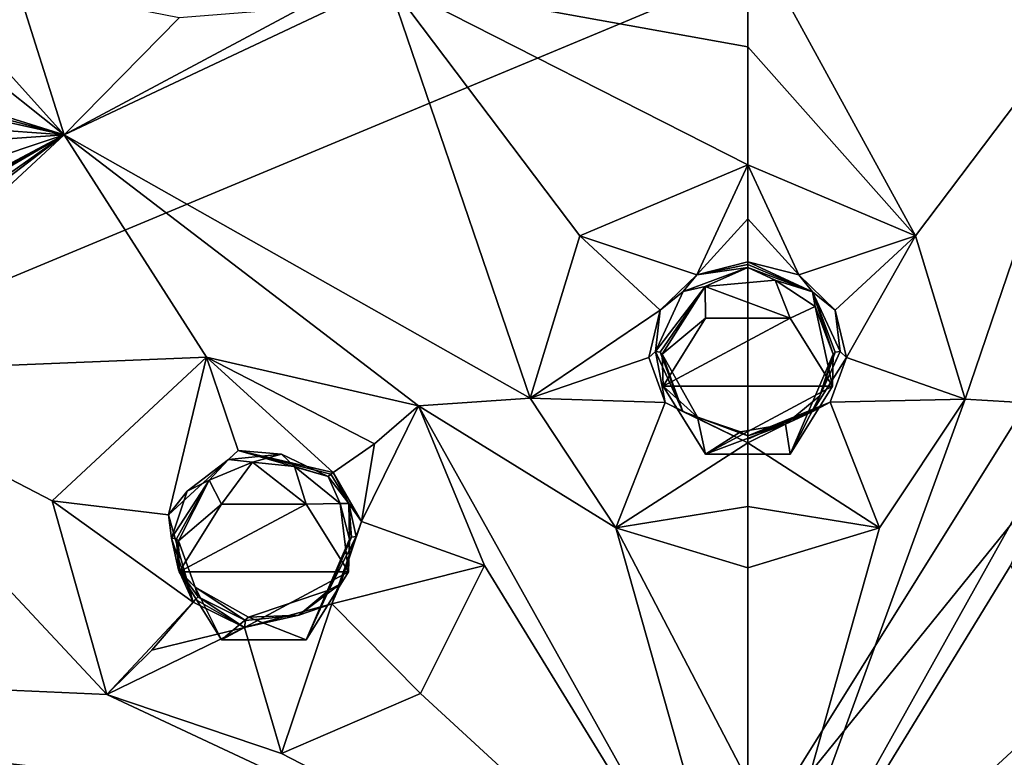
# Model space of a CAD drawing. Header units: millimetres. Extents: x -198 to 35, y -266 to 413.
# Tile 34 of 98: x -60 to -45, y -204 to -193. Entities that reach past the tile are written whole.
import ezdxf

# ---------------------------------------------------------------- set-up
doc = ezdxf.new("R2010")
doc.units = ezdxf.units.MM
doc.header["$LTSCALE"] = 87.30003
for name, color, linetype in [('1006', 7, 'CONTINUOUS'), ('1007', 7, 'CONTINUOUS'), ('1008', 7, 'CONTINUOUS'), ('1009', 7, 'CONTINUOUS'), ('1010', 7, 'CONTINUOUS'), ('1011', 7, 'CONTINUOUS'), ('1024', 7, 'CONTINUOUS'), ('1025', 7, 'CONTINUOUS'), ('1038', 7, 'CONTINUOUS'), ('1052', 7, 'CONTINUOUS'), ('1053', 7, 'CONTINUOUS'), ('1054', 7, 'CONTINUOUS'), ('1055', 7, 'CONTINUOUS'), ('1062', 7, 'CONTINUOUS'), ('1063', 7, 'CONTINUOUS'), ('1064', 7, 'CONTINUOUS'), ('1065', 7, 'CONTINUOUS'), ('834', 7, 'CONTINUOUS'), ('876', 7, 'CONTINUOUS'), ('920', 7, 'CONTINUOUS'), ('988', 7, 'CONTINUOUS'), ('989', 7, 'CONTINUOUS')]:
    doc.layers.add(name, color=color, linetype=linetype)

msp = doc.modelspace()

# ---------------------------------------------------------------- linework, layer by layer
at = {"layer": '1006', "linetype": 'Continuous'}
for points in [[(-48.894, -195.514, 92.903), (-51.346, -196.55, 93.361), (-49.64, -197.122, 94.167), (-48.894, -195.514, 92.903)], [(-48.894, -195.514, 92.903), (-49.64, -197.122, 94.167), (-48.894, -196.303, 93.398), (-48.894, -195.514, 92.903)], [(-49.64, -197.122, 94.167), (-48.894, -196.933, 94.083), (-48.894, -196.303, 93.398), (-49.64, -197.122, 94.167)], [(-51.346, -196.55, 93.361), (-52.075, -198.927, 94.414), (-50.173, -197.638, 94.395), (-51.346, -196.55, 93.361)], [(-49.64, -197.122, 94.167), (-51.346, -196.55, 93.361), (-50.173, -197.638, 94.395), (-49.64, -197.122, 94.167)], [(-50.173, -197.638, 94.395), (-52.075, -198.927, 94.414), (-50.338, -198.331, 94.702), (-50.173, -197.638, 94.395)], [(-50.338, -198.331, 94.702), (-52.075, -198.927, 94.414), (-50.101, -198.986, 94.992), (-50.338, -198.331, 94.702)], [(-52.075, -198.927, 94.414), (-50.821, -200.821, 95.252), (-50.101, -198.986, 94.992), (-52.075, -198.927, 94.414)], [(-50.101, -198.986, 94.992), (-50.821, -200.821, 95.252), (-48.894, -199.58, 95.255), (-50.101, -198.986, 94.992)], [(-48.894, -199.58, 95.255), (-50.821, -200.821, 95.252), (-48.894, -200.51, 95.26), (-48.894, -199.58, 95.255)], [(-50.821, -200.821, 95.252), (-48.894, -201.407, 95.511), (-48.894, -200.51, 95.26), (-50.821, -200.821, 95.252)]]:
    msp.add_3dface(points, dxfattribs=at)
at = {"layer": '1007', "linetype": 'Continuous'}
for points in [[(-46.44, -196.552, 93.362), (-48.894, -195.514, 92.903), (-48.148, -197.123, 94.167), (-46.44, -196.552, 93.362)], [(-48.894, -195.514, 92.903), (-48.894, -196.303, 93.398), (-48.148, -197.123, 94.167), (-48.894, -195.514, 92.903)], [(-48.894, -196.303, 93.398), (-48.894, -196.933, 94.083), (-48.148, -197.123, 94.167), (-48.894, -196.303, 93.398)], [(-47.615, -197.638, 94.395), (-46.44, -196.552, 93.362), (-48.148, -197.123, 94.167), (-47.615, -197.638, 94.395)], [(-47.45, -198.331, 94.702), (-46.44, -196.552, 93.362), (-47.615, -197.638, 94.395), (-47.45, -198.331, 94.702)], [(-45.715, -198.938, 94.418), (-46.44, -196.552, 93.362), (-47.45, -198.331, 94.702), (-45.715, -198.938, 94.418)], [(-47.687, -198.985, 94.992), (-45.715, -198.938, 94.418), (-47.45, -198.331, 94.702), (-47.687, -198.985, 94.992)], [(-48.894, -199.58, 95.255), (-46.969, -200.823, 95.253), (-47.687, -198.985, 94.992), (-48.894, -199.58, 95.255)], [(-46.969, -200.823, 95.253), (-45.715, -198.938, 94.418), (-47.687, -198.985, 94.992), (-46.969, -200.823, 95.253)], [(-46.969, -200.823, 95.253), (-48.894, -199.58, 95.255), (-48.894, -200.51, 95.26), (-46.969, -200.823, 95.253)], [(-48.894, -201.407, 95.511), (-46.969, -200.823, 95.253), (-48.894, -200.51, 95.26), (-48.894, -201.407, 95.511)]]:
    msp.add_3dface(points, dxfattribs=at)
at = {"layer": '1008', "linetype": 'Continuous'}
for points in [[(-48.148, -197.123, 94.167), (-48.894, -196.933, 94.083), (-47.946, -197.368, 94.307), (-48.148, -197.123, 94.167)], [(-47.946, -197.368, 94.307), (-48.894, -196.933, 94.083), (-48.894, -196.969, 94.123), (-47.946, -197.368, 94.307)], [(-48.894, -197.015, 94.151), (-47.946, -197.368, 94.307), (-48.894, -196.969, 94.123), (-48.894, -197.015, 94.151)], [(-47.615, -197.638, 94.395), (-48.148, -197.123, 94.167), (-47.946, -197.368, 94.307), (-47.615, -197.638, 94.395)], [(-47.545, -198.242, 94.694), (-47.615, -197.638, 94.395), (-47.946, -197.368, 94.307), (-47.545, -198.242, 94.694)], [(-47.45, -198.331, 94.702), (-47.615, -197.638, 94.395), (-47.545, -198.242, 94.694), (-47.45, -198.331, 94.702)], [(-47.45, -198.331, 94.702), (-47.545, -198.242, 94.694), (-47.954, -199.126, 95.086), (-47.45, -198.331, 94.702)], [(-47.687, -198.985, 94.992), (-47.45, -198.331, 94.702), (-47.954, -199.126, 95.086), (-47.687, -198.985, 94.992)], [(-48.894, -199.58, 95.255), (-47.687, -198.985, 94.992), (-48.894, -199.526, 95.254), (-48.894, -199.58, 95.255)], [(-48.894, -199.526, 95.254), (-47.687, -198.985, 94.992), (-48.894, -199.474, 95.24), (-48.894, -199.526, 95.254)], [(-48.894, -199.474, 95.24), (-47.687, -198.985, 94.992), (-47.954, -199.126, 95.086), (-48.894, -199.474, 95.24)]]:
    msp.add_3dface(points, dxfattribs=at)
at = {"layer": '1009', "linetype": 'Continuous'}
for points in [[(-48.894, -196.933, 94.083), (-49.64, -197.122, 94.167), (-48.894, -196.969, 94.123), (-48.894, -196.933, 94.083)], [(-49.64, -197.122, 94.167), (-48.894, -197.015, 94.151), (-48.894, -196.969, 94.123), (-49.64, -197.122, 94.167)], [(-49.64, -197.122, 94.167), (-50.173, -197.638, 94.395), (-49.839, -197.364, 94.306), (-49.64, -197.122, 94.167)], [(-48.894, -197.015, 94.151), (-49.64, -197.122, 94.167), (-49.839, -197.364, 94.306), (-48.894, -197.015, 94.151)], [(-49.839, -197.364, 94.306), (-50.173, -197.638, 94.395), (-50.243, -198.242, 94.694), (-49.839, -197.364, 94.306)], [(-50.173, -197.638, 94.395), (-50.338, -198.331, 94.702), (-50.243, -198.242, 94.694), (-50.173, -197.638, 94.395)], [(-50.338, -198.331, 94.702), (-50.101, -198.986, 94.992), (-50.243, -198.242, 94.694), (-50.338, -198.331, 94.702)], [(-50.243, -198.242, 94.694), (-50.101, -198.986, 94.992), (-49.841, -199.119, 95.083), (-50.243, -198.242, 94.694)], [(-50.101, -198.986, 94.992), (-48.894, -199.58, 95.255), (-49.841, -199.119, 95.083), (-50.101, -198.986, 94.992)], [(-48.894, -199.58, 95.255), (-48.894, -199.474, 95.24), (-49.841, -199.119, 95.083), (-48.894, -199.58, 95.255)], [(-48.894, -199.58, 95.255), (-48.894, -199.526, 95.254), (-48.894, -199.474, 95.24), (-48.894, -199.58, 95.255)]]:
    msp.add_3dface(points, dxfattribs=at)
at = {"layer": '1010', "linetype": 'Continuous'}
for points in [[(-52.742, -201.371, 95.469), (-53.703, -199.035, 94.438), (-54.539, -200.731, 95.698), (-52.742, -201.371, 95.469)], [(-54.539, -200.731, 95.698), (-53.703, -199.035, 94.438), (-54.349, -199.593, 94.808), (-54.539, -200.731, 95.698)], [(-54.954, -200.012, 95.378), (-54.539, -200.731, 95.698), (-54.349, -199.593, 94.808), (-54.954, -200.012, 95.378)], [(-54.974, -201.931, 96.205), (-52.742, -201.371, 95.469), (-54.539, -200.731, 95.698), (-54.974, -201.931, 96.205)], [(-53.677, -203.245, 96.254), (-52.742, -201.371, 95.469), (-54.974, -201.931, 96.205), (-53.677, -203.245, 96.254)], [(-56.246, -202.277, 96.322), (-57, -201.908, 96.144), (-57.602, -202.608, 96.026), (-56.246, -202.277, 96.322)], [(-56.246, -202.277, 96.322), (-55.707, -204.119, 96.58), (-54.974, -201.931, 96.205), (-56.246, -202.277, 96.322)], [(-55.707, -204.119, 96.58), (-53.677, -203.245, 96.254), (-54.974, -201.931, 96.205), (-55.707, -204.119, 96.58)], [(-58.258, -203.258, 96.144), (-55.707, -204.119, 96.58), (-56.246, -202.277, 96.322), (-58.258, -203.258, 96.144)], [(-58.258, -203.258, 96.144), (-56.246, -202.277, 96.322), (-57.602, -202.608, 96.026), (-58.258, -203.258, 96.144)]]:
    msp.add_3dface(points, dxfattribs=at)
at = {"layer": '1011', "linetype": 'Continuous'}
for points in [[(-56.804, -198.326, 94.054), (-59.061, -200.426, 94.902), (-57.359, -200.632, 95.585), (-56.804, -198.326, 94.054)], [(-56.34, -199.692, 95.205), (-56.804, -198.326, 94.054), (-57.359, -200.632, 95.585), (-56.34, -199.692, 95.205)], [(-53.703, -199.035, 94.438), (-56.804, -198.326, 94.054), (-54.349, -199.593, 94.808), (-53.703, -199.035, 94.438)], [(-56.804, -198.326, 94.054), (-54.954, -200.012, 95.378), (-54.349, -199.593, 94.808), (-56.804, -198.326, 94.054)], [(-54.954, -200.012, 95.378), (-56.804, -198.326, 94.054), (-56.34, -199.692, 95.205), (-54.954, -200.012, 95.378)], [(-59.061, -200.426, 94.902), (-58.258, -203.258, 96.144), (-57, -201.908, 96.144), (-59.061, -200.426, 94.902)], [(-59.061, -200.426, 94.902), (-57, -201.908, 96.144), (-57.359, -200.632, 95.585), (-59.061, -200.426, 94.902)], [(-57, -201.908, 96.144), (-58.258, -203.258, 96.144), (-57.602, -202.608, 96.026), (-57, -201.908, 96.144)]]:
    msp.add_3dface(points, dxfattribs=at)
at = {"layer": '1024', "linetype": 'Continuous'}
for points in [[(-56.34, -199.692, 95.205), (-57.359, -200.632, 95.585), (-56.484, -199.821, 95.288), (-56.34, -199.692, 95.205)], [(-55.708, -199.742, 95.274), (-56.34, -199.692, 95.205), (-56.484, -199.821, 95.288), (-55.708, -199.742, 95.274)], [(-54.954, -200.012, 95.378), (-56.34, -199.692, 95.205), (-54.989, -200.036, 95.411), (-54.954, -200.012, 95.378)], [(-54.989, -200.036, 95.411), (-56.34, -199.692, 95.205), (-55.026, -200.069, 95.432), (-54.989, -200.036, 95.411)], [(-55.026, -200.069, 95.432), (-56.34, -199.692, 95.205), (-55.708, -199.742, 95.274), (-55.026, -200.069, 95.432)], [(-56.484, -199.821, 95.288), (-57.359, -200.632, 95.585), (-57.087, -200.283, 95.472), (-56.484, -199.821, 95.288)], [(-57.087, -200.283, 95.472), (-57.359, -200.632, 95.585), (-57.316, -200.97, 95.763), (-57.087, -200.283, 95.472)], [(-57.359, -200.632, 95.585), (-57, -201.908, 96.144), (-57.316, -200.97, 95.763), (-57.359, -200.632, 95.585)], [(-57.316, -200.97, 95.763), (-57, -201.908, 96.144), (-57.213, -201.437, 95.967), (-57.316, -200.97, 95.763)], [(-57, -201.908, 96.144), (-56.927, -201.831, 96.144), (-57.213, -201.437, 95.967), (-57, -201.908, 96.144)], [(-56.927, -201.831, 96.144), (-57, -201.908, 96.144), (-56.965, -201.868, 96.151), (-56.927, -201.831, 96.144)]]:
    msp.add_3dface(points, dxfattribs=at)
at = {"layer": '1025', "linetype": 'Continuous'}
for points in [[(-54.954, -200.012, 95.378), (-54.989, -200.036, 95.411), (-54.725, -200.467, 95.611), (-54.954, -200.012, 95.378)], [(-54.539, -200.731, 95.698), (-54.954, -200.012, 95.378), (-54.725, -200.467, 95.611), (-54.539, -200.731, 95.698)], [(-54.989, -200.036, 95.411), (-55.026, -200.069, 95.432), (-54.725, -200.467, 95.611), (-54.989, -200.036, 95.411)], [(-54.618, -200.946, 95.821), (-54.539, -200.731, 95.698), (-54.725, -200.467, 95.611), (-54.618, -200.946, 95.821)], [(-54.974, -201.931, 96.205), (-54.539, -200.731, 95.698), (-54.847, -201.638, 96.113), (-54.974, -201.931, 96.205)], [(-54.539, -200.731, 95.698), (-54.618, -200.946, 95.821), (-54.847, -201.638, 96.113), (-54.539, -200.731, 95.698)], [(-55.453, -202.099, 96.297), (-54.974, -201.931, 96.205), (-54.847, -201.638, 96.113), (-55.453, -202.099, 96.297)], [(-57, -201.908, 96.144), (-56.246, -202.277, 96.322), (-56.965, -201.868, 96.151), (-57, -201.908, 96.144)], [(-56.246, -202.277, 96.322), (-56.927, -201.831, 96.144), (-56.965, -201.868, 96.151), (-56.246, -202.277, 96.322)], [(-56.927, -201.831, 96.144), (-56.246, -202.277, 96.322), (-56.235, -202.174, 96.309), (-56.927, -201.831, 96.144)], [(-56.246, -202.277, 96.322), (-54.974, -201.931, 96.205), (-55.453, -202.099, 96.297), (-56.246, -202.277, 96.322)], [(-56.235, -202.174, 96.309), (-56.246, -202.277, 96.322), (-55.453, -202.099, 96.297), (-56.235, -202.174, 96.309)]]:
    msp.add_3dface(points, dxfattribs=at)
at = {"layer": '1038', "linetype": 'Continuous'}
for points in [[(-60.375, -193.419, 92.181), (-58.886, -195.074, 92.522), (-59.573, -192.894, 91.969), (-60.375, -193.419, 92.181)], [(-58.886, -195.074, 92.522), (-57.205, -193.361, 91.831), (-59.573, -192.894, 91.969), (-58.886, -195.074, 92.522)], [(-55.419, -193.222, 91.771), (-58.886, -195.074, 92.522), (-54.147, -192.836, 91.618), (-55.419, -193.222, 91.771)], [(-55.419, -193.222, 91.771), (-57.205, -193.361, 91.831), (-58.886, -195.074, 92.522), (-55.419, -193.222, 91.771)], [(-60.375, -193.419, 92.181), (-60.159, -194.06, 92.252), (-58.886, -195.074, 92.522), (-60.375, -193.419, 92.181)], [(-60.159, -194.06, 92.252), (-60.087, -194.701, 92.408), (-58.886, -195.074, 92.522), (-60.159, -194.06, 92.252)], [(-60.089, -194.804, 92.439), (-60.101, -194.986, 92.498), (-58.886, -195.074, 92.522), (-60.089, -194.804, 92.439)], [(-60.087, -194.753, 92.423), (-60.089, -194.804, 92.439), (-58.886, -195.074, 92.522), (-60.087, -194.753, 92.423)], [(-60.087, -194.701, 92.408), (-60.087, -194.753, 92.423), (-58.886, -195.074, 92.522), (-60.087, -194.701, 92.408)], [(-60.95, -196.649, 93.156), (-62.647, -198.562, 93.931), (-58.886, -195.074, 92.522), (-60.95, -196.649, 93.156)], [(-60.651, -196.324, 93.022), (-60.95, -196.649, 93.156), (-58.886, -195.074, 92.522), (-60.651, -196.324, 93.022)], [(-60.413, -195.967, 92.874), (-60.651, -196.324, 93.022), (-58.886, -195.074, 92.522), (-60.413, -195.967, 92.874)], [(-60.383, -195.912, 92.851), (-60.413, -195.967, 92.874), (-58.886, -195.074, 92.522), (-60.383, -195.912, 92.851)], [(-60.355, -195.856, 92.829), (-60.383, -195.912, 92.851), (-58.886, -195.074, 92.522), (-60.355, -195.856, 92.829)], [(-60.215, -195.517, 92.692), (-60.355, -195.856, 92.829), (-58.886, -195.074, 92.522), (-60.215, -195.517, 92.692)], [(-60.126, -195.162, 92.559), (-60.215, -195.517, 92.692), (-58.886, -195.074, 92.522), (-60.126, -195.162, 92.559)], [(-60.101, -194.986, 92.498), (-60.126, -195.162, 92.559), (-58.886, -195.074, 92.522), (-60.101, -194.986, 92.498)]]:
    msp.add_3dface(points, dxfattribs=at)
at = {"layer": '1052', "linetype": 'Continuous'}
for points in [[(-49.629, -199.205, 95.015), (-50.132, -198.751, 93.441), (-50.143, -198.282, 94.603), (-49.629, -199.205, 95.015)], [(-47.656, -198.751, 93.441), (-48.276, -199.745, 93.842), (-47.645, -198.282, 94.603), (-47.656, -198.751, 93.441)], [(-47.645, -198.282, 94.603), (-48.276, -199.745, 93.842), (-47.838, -198.891, 94.875), (-47.645, -198.282, 94.603)], [(-49.512, -199.745, 93.842), (-50.132, -198.751, 93.441), (-49.629, -199.205, 95.015), (-49.512, -199.745, 93.842)], [(-47.838, -198.891, 94.875), (-48.276, -199.745, 93.842), (-48.341, -199.305, 95.06), (-47.838, -198.891, 94.875)], [(-49.001, -199.419, 95.111), (-49.512, -199.745, 93.842), (-49.629, -199.205, 95.015), (-49.001, -199.419, 95.111)], [(-48.276, -199.745, 93.842), (-49.512, -199.745, 93.842), (-48.341, -199.305, 95.06), (-48.276, -199.745, 93.842)], [(-48.341, -199.305, 95.06), (-49.512, -199.745, 93.842), (-49.001, -199.419, 95.111), (-48.341, -199.305, 95.06)]]:
    msp.add_3dface(points, dxfattribs=at)
at = {"layer": '1053', "linetype": 'Continuous'}
for points in [[(-49.516, -197.292, 94.162), (-48.276, -197.757, 93.039), (-48.495, -197.2, 94.121), (-49.516, -197.292, 94.162)], [(-48.495, -197.2, 94.121), (-48.276, -197.757, 93.039), (-47.906, -197.584, 94.292), (-48.495, -197.2, 94.121)], [(-50.143, -198.282, 94.603), (-49.512, -197.757, 93.039), (-49.516, -197.292, 94.162), (-50.143, -198.282, 94.603)], [(-49.512, -197.757, 93.039), (-48.276, -197.757, 93.039), (-49.516, -197.292, 94.162), (-49.512, -197.757, 93.039)], [(-48.276, -197.757, 93.039), (-47.656, -198.751, 93.441), (-47.906, -197.584, 94.292), (-48.276, -197.757, 93.039)], [(-47.656, -198.751, 93.441), (-47.645, -198.282, 94.603), (-47.906, -197.584, 94.292), (-47.656, -198.751, 93.441)], [(-50.132, -198.751, 93.441), (-49.512, -197.757, 93.039), (-50.143, -198.282, 94.603), (-50.132, -198.751, 93.441)]]:
    msp.add_3dface(points, dxfattribs=at)
at = {"layer": '1054', "linetype": 'Continuous'}
for points in [[(-56.968, -201.689, 95.973), (-57.203, -201.467, 94.538), (-57.214, -201.009, 95.672), (-56.968, -201.689, 95.973)], [(-54.727, -201.467, 94.538), (-55.347, -202.461, 94.939), (-54.716, -200.986, 95.73), (-54.727, -201.467, 94.538)], [(-54.716, -200.986, 95.73), (-55.347, -202.461, 94.939), (-55.014, -201.732, 96.045), (-54.716, -200.986, 95.73)], [(-56.583, -202.461, 94.939), (-57.203, -201.467, 94.538), (-56.968, -201.689, 95.973), (-56.583, -202.461, 94.939)], [(-56.19, -202.127, 96.184), (-56.583, -202.461, 94.939), (-56.968, -201.689, 95.973), (-56.19, -202.127, 96.184)], [(-55.014, -201.732, 96.045), (-55.347, -202.461, 94.939), (-56.19, -202.127, 96.184), (-55.014, -201.732, 96.045)], [(-55.347, -202.461, 94.939), (-56.583, -202.461, 94.939), (-56.19, -202.127, 96.184), (-55.347, -202.461, 94.939)]]:
    msp.add_3dface(points, dxfattribs=at)
at = {"layer": '1055', "linetype": 'Continuous'}
for points in [[(-56.766, -200.126, 95.301), (-56.583, -200.473, 94.136), (-56.131, -199.863, 95.205), (-56.766, -200.126, 95.301)], [(-56.583, -200.473, 94.136), (-55.347, -200.473, 94.136), (-56.131, -199.863, 95.205), (-56.583, -200.473, 94.136)], [(-56.131, -199.863, 95.205), (-55.347, -200.473, 94.136), (-55.518, -199.923, 95.247), (-56.131, -199.863, 95.205)], [(-55.518, -199.923, 95.247), (-55.347, -200.473, 94.136), (-54.852, -200.467, 95.501), (-55.518, -199.923, 95.247)], [(-57.214, -201.009, 95.672), (-56.583, -200.473, 94.136), (-56.766, -200.126, 95.301), (-57.214, -201.009, 95.672)], [(-57.203, -201.467, 94.538), (-56.583, -200.473, 94.136), (-57.214, -201.009, 95.672), (-57.203, -201.467, 94.538)], [(-55.347, -200.473, 94.136), (-54.727, -201.467, 94.538), (-54.852, -200.467, 95.501), (-55.347, -200.473, 94.136)], [(-54.727, -201.467, 94.538), (-54.716, -200.986, 95.73), (-54.852, -200.467, 95.501), (-54.727, -201.467, 94.538)]]:
    msp.add_3dface(points, dxfattribs=at)
at = {"layer": '1062', "linetype": 'Continuous'}
for points in [[(-56.484, -199.821, 95.288), (-57.087, -200.283, 95.472), (-56.766, -200.126, 95.301), (-56.484, -199.821, 95.288)], [(-56.484, -199.821, 95.288), (-56.766, -200.126, 95.301), (-56.131, -199.863, 95.205), (-56.484, -199.821, 95.288)], [(-55.708, -199.742, 95.274), (-56.484, -199.821, 95.288), (-56.131, -199.863, 95.205), (-55.708, -199.742, 95.274)], [(-55.708, -199.742, 95.274), (-56.131, -199.863, 95.205), (-55.518, -199.923, 95.247), (-55.708, -199.742, 95.274)], [(-55.026, -200.069, 95.432), (-55.708, -199.742, 95.274), (-55.518, -199.923, 95.247), (-55.026, -200.069, 95.432)], [(-55.026, -200.069, 95.432), (-55.518, -199.923, 95.247), (-54.852, -200.467, 95.501), (-55.026, -200.069, 95.432)], [(-57.087, -200.283, 95.472), (-57.316, -200.97, 95.763), (-56.766, -200.126, 95.301), (-57.087, -200.283, 95.472)], [(-56.766, -200.126, 95.301), (-57.316, -200.97, 95.763), (-57.244, -200.981, 95.737), (-56.766, -200.126, 95.301)], [(-57.214, -201.009, 95.672), (-56.766, -200.126, 95.301), (-57.244, -200.981, 95.737), (-57.214, -201.009, 95.672)], [(-54.725, -200.467, 95.611), (-55.026, -200.069, 95.432), (-54.852, -200.467, 95.501), (-54.725, -200.467, 95.611)], [(-54.716, -200.986, 95.73), (-54.725, -200.467, 95.611), (-54.852, -200.467, 95.501), (-54.716, -200.986, 95.73)], [(-54.618, -200.946, 95.821), (-54.725, -200.467, 95.611), (-54.687, -200.958, 95.793), (-54.618, -200.946, 95.821)], [(-54.725, -200.467, 95.611), (-54.716, -200.986, 95.73), (-54.687, -200.958, 95.793), (-54.725, -200.467, 95.611)]]:
    msp.add_3dface(points, dxfattribs=at)
at = {"layer": '1063', "linetype": 'Continuous'}
for points in [[(-57.316, -200.97, 95.763), (-57.213, -201.437, 95.967), (-57.244, -200.981, 95.737), (-57.316, -200.97, 95.763)], [(-57.213, -201.437, 95.967), (-57.214, -201.009, 95.672), (-57.244, -200.981, 95.737), (-57.213, -201.437, 95.967)], [(-57.213, -201.437, 95.967), (-56.968, -201.689, 95.973), (-57.214, -201.009, 95.672), (-57.213, -201.437, 95.967)], [(-54.847, -201.638, 96.113), (-54.618, -200.946, 95.821), (-55.014, -201.732, 96.045), (-54.847, -201.638, 96.113)], [(-55.014, -201.732, 96.045), (-54.618, -200.946, 95.821), (-54.687, -200.958, 95.793), (-55.014, -201.732, 96.045)], [(-54.716, -200.986, 95.73), (-55.014, -201.732, 96.045), (-54.687, -200.958, 95.793), (-54.716, -200.986, 95.73)], [(-57.213, -201.437, 95.967), (-56.927, -201.831, 96.144), (-56.968, -201.689, 95.973), (-57.213, -201.437, 95.967)], [(-56.927, -201.831, 96.144), (-56.235, -202.174, 96.309), (-56.968, -201.689, 95.973), (-56.927, -201.831, 96.144)], [(-56.235, -202.174, 96.309), (-56.19, -202.127, 96.184), (-56.968, -201.689, 95.973), (-56.235, -202.174, 96.309)], [(-55.453, -202.099, 96.297), (-55.014, -201.732, 96.045), (-56.19, -202.127, 96.184), (-55.453, -202.099, 96.297)], [(-55.453, -202.099, 96.297), (-54.847, -201.638, 96.113), (-55.014, -201.732, 96.045), (-55.453, -202.099, 96.297)], [(-56.235, -202.174, 96.309), (-55.453, -202.099, 96.297), (-56.19, -202.127, 96.184), (-56.235, -202.174, 96.309)]]:
    msp.add_3dface(points, dxfattribs=at)
at = {"layer": '1064', "linetype": 'Continuous'}
for points in [[(-48.894, -197.015, 94.151), (-49.839, -197.364, 94.306), (-49.516, -197.292, 94.162), (-48.894, -197.015, 94.151)], [(-48.894, -197.015, 94.151), (-49.516, -197.292, 94.162), (-48.495, -197.2, 94.121), (-48.894, -197.015, 94.151)], [(-47.946, -197.368, 94.307), (-48.894, -197.015, 94.151), (-48.495, -197.2, 94.121), (-47.946, -197.368, 94.307)], [(-47.946, -197.368, 94.307), (-48.495, -197.2, 94.121), (-47.906, -197.584, 94.292), (-47.946, -197.368, 94.307)], [(-49.839, -197.364, 94.306), (-50.243, -198.242, 94.694), (-49.516, -197.292, 94.162), (-49.839, -197.364, 94.306)], [(-49.516, -197.292, 94.162), (-50.243, -198.242, 94.694), (-50.173, -198.253, 94.668), (-49.516, -197.292, 94.162)], [(-50.143, -198.282, 94.603), (-49.516, -197.292, 94.162), (-50.173, -198.253, 94.668), (-50.143, -198.282, 94.603)], [(-47.545, -198.242, 94.694), (-47.946, -197.368, 94.307), (-47.615, -198.253, 94.668), (-47.545, -198.242, 94.694)], [(-47.645, -198.282, 94.603), (-47.946, -197.368, 94.307), (-47.906, -197.584, 94.292), (-47.645, -198.282, 94.603)], [(-47.946, -197.368, 94.307), (-47.645, -198.282, 94.603), (-47.615, -198.253, 94.668), (-47.946, -197.368, 94.307)]]:
    msp.add_3dface(points, dxfattribs=at)
at = {"layer": '1065', "linetype": 'Continuous'}
for points in [[(-50.243, -198.242, 94.694), (-49.841, -199.119, 95.083), (-50.173, -198.253, 94.668), (-50.243, -198.242, 94.694)], [(-49.841, -199.119, 95.083), (-50.143, -198.282, 94.603), (-50.173, -198.253, 94.668), (-49.841, -199.119, 95.083)], [(-49.841, -199.119, 95.083), (-49.629, -199.205, 95.015), (-50.143, -198.282, 94.603), (-49.841, -199.119, 95.083)], [(-47.954, -199.126, 95.086), (-47.545, -198.242, 94.694), (-47.838, -198.891, 94.875), (-47.954, -199.126, 95.086)], [(-47.838, -198.891, 94.875), (-47.545, -198.242, 94.694), (-47.615, -198.253, 94.668), (-47.838, -198.891, 94.875)], [(-47.645, -198.282, 94.603), (-47.838, -198.891, 94.875), (-47.615, -198.253, 94.668), (-47.645, -198.282, 94.603)], [(-47.954, -199.126, 95.086), (-47.838, -198.891, 94.875), (-48.341, -199.305, 95.06), (-47.954, -199.126, 95.086)], [(-49.841, -199.119, 95.083), (-48.894, -199.474, 95.24), (-49.629, -199.205, 95.015), (-49.841, -199.119, 95.083)], [(-48.894, -199.474, 95.24), (-47.954, -199.126, 95.086), (-48.341, -199.305, 95.06), (-48.894, -199.474, 95.24)], [(-48.894, -199.474, 95.24), (-49.001, -199.419, 95.111), (-49.629, -199.205, 95.015), (-48.894, -199.474, 95.24)], [(-48.894, -199.474, 95.24), (-48.341, -199.305, 95.06), (-49.001, -199.419, 95.111), (-48.894, -199.474, 95.24)]]:
    msp.add_3dface(points, dxfattribs=at)
at = {"layer": '834', "linetype": 'Continuous'}
for points in [[(-50.132, -198.751, 93.441), (-47.656, -198.751, 93.441), (-48.276, -197.757, 93.039), (-50.132, -198.751, 93.441)], [(-49.512, -197.757, 93.039), (-50.132, -198.751, 93.441), (-48.276, -197.757, 93.039), (-49.512, -197.757, 93.039)], [(-49.512, -199.745, 93.842), (-47.656, -198.751, 93.441), (-50.132, -198.751, 93.441), (-49.512, -199.745, 93.842)], [(-48.276, -199.745, 93.842), (-47.656, -198.751, 93.441), (-49.512, -199.745, 93.842), (-48.276, -199.745, 93.842)], [(-57.203, -201.467, 94.538), (-54.727, -201.467, 94.538), (-55.347, -200.473, 94.136), (-57.203, -201.467, 94.538)], [(-56.583, -200.473, 94.136), (-57.203, -201.467, 94.538), (-55.347, -200.473, 94.136), (-56.583, -200.473, 94.136)], [(-56.583, -202.461, 94.939), (-54.727, -201.467, 94.538), (-57.203, -201.467, 94.538), (-56.583, -202.461, 94.939)], [(-55.347, -202.461, 94.939), (-54.727, -201.467, 94.538), (-56.583, -202.461, 94.939), (-55.347, -202.461, 94.939)]]:
    msp.add_3dface(points, dxfattribs=at)
at = {"layer": '876', "linetype": 'Continuous'}
for points in [[(-61.28, -190.205, 57.526), (-57.97, -190.983, 57.31), (-72.989, -202.718, 65.43), (-61.28, -190.205, 57.526)], [(-57.97, -190.983, 57.31), (-48.894, -192.665, 57.413), (-72.989, -202.718, 65.43), (-57.97, -190.983, 57.31)], [(-72.989, -202.718, 65.43), (-48.894, -192.665, 57.413), (-48.894, -205.532, 64.431), (-72.989, -202.718, 65.43)], [(-72.989, -202.718, 65.43), (-48.894, -205.532, 64.431), (-61.344, -217.546, 71.619), (-72.989, -202.718, 65.43)]]:
    msp.add_3dface(points, dxfattribs=at)
at = {"layer": '920', "linetype": 'Continuous'}
for points in [[(-24.799, -202.718, 65.43), (-48.894, -205.532, 64.431), (-36.508, -190.205, 57.526), (-24.799, -202.718, 65.43)], [(-36.508, -190.205, 57.526), (-48.894, -205.532, 64.431), (-39.818, -190.983, 57.31), (-36.508, -190.205, 57.526)], [(-48.894, -205.532, 64.431), (-48.894, -192.665, 57.413), (-39.818, -190.983, 57.31), (-48.894, -205.532, 64.431)], [(-48.894, -218.3, 71.641), (-48.894, -205.532, 64.431), (-24.799, -202.718, 65.43), (-48.894, -218.3, 71.641)], [(-48.894, -218.3, 71.641), (-24.799, -202.718, 65.43), (-36.444, -217.546, 71.619), (-48.894, -218.3, 71.641)]]:
    msp.add_3dface(points, dxfattribs=at)
at = {"layer": '988', "linetype": 'Continuous'}
for points in [[(-48.894, -193.787, 92.11), (-46.44, -196.552, 93.362), (-48.894, -192.064, 91.306), (-48.894, -193.787, 92.11)], [(-48.894, -192.064, 91.306), (-46.44, -196.552, 93.362), (-43.641, -192.836, 91.618), (-48.894, -192.064, 91.306)], [(-46.44, -196.552, 93.362), (-45.715, -198.938, 94.418), (-43.641, -192.836, 91.618), (-46.44, -196.552, 93.362)], [(-43.641, -192.836, 91.618), (-45.715, -198.938, 94.418), (-44.085, -199.035, 94.438), (-43.641, -192.836, 91.618)], [(-48.894, -195.514, 92.903), (-46.44, -196.552, 93.362), (-48.894, -193.787, 92.11), (-48.894, -195.514, 92.903)], [(-46.969, -200.823, 95.253), (-48.894, -207.649, 98.114), (-45.715, -198.938, 94.418), (-46.969, -200.823, 95.253)], [(-45.715, -198.938, 94.418), (-48.894, -207.649, 98.114), (-44.085, -199.035, 94.438), (-45.715, -198.938, 94.418)], [(-44.085, -199.035, 94.438), (-48.894, -207.649, 98.114), (-45.047, -201.369, 95.469), (-44.085, -199.035, 94.438)], [(-48.894, -201.407, 95.511), (-48.894, -207.649, 98.114), (-46.969, -200.823, 95.253), (-48.894, -201.407, 95.511)], [(-45.047, -201.369, 95.469), (-48.894, -207.649, 98.114), (-44.112, -203.244, 96.253), (-45.047, -201.369, 95.469)], [(-48.894, -204.521, 96.83), (-48.894, -207.649, 98.114), (-48.894, -201.407, 95.511), (-48.894, -204.521, 96.83)], [(-44.112, -203.244, 96.253), (-48.894, -207.649, 98.114), (-42.083, -204.119, 96.58), (-44.112, -203.244, 96.253)], [(-48.894, -207.649, 98.114), (-41.354, -205.74, 97.234), (-39.53, -203.258, 96.144), (-48.894, -207.649, 98.114)], [(-48.894, -207.649, 98.114), (-39.53, -203.258, 96.144), (-42.083, -204.119, 96.58), (-48.894, -207.649, 98.114)]]:
    msp.add_3dface(points, dxfattribs=at)
at = {"layer": '989', "linetype": 'Continuous'}
for points in [[(-48.894, -193.787, 92.11), (-48.894, -192.064, 91.306), (-54.147, -192.836, 91.618), (-48.894, -193.787, 92.11)], [(-54.147, -192.836, 91.618), (-58.886, -195.074, 92.522), (-52.075, -198.927, 94.414), (-54.147, -192.836, 91.618)], [(-48.894, -195.514, 92.903), (-48.894, -193.787, 92.11), (-54.147, -192.836, 91.618), (-48.894, -195.514, 92.903)], [(-48.894, -195.514, 92.903), (-54.147, -192.836, 91.618), (-51.346, -196.55, 93.361), (-48.894, -195.514, 92.903)], [(-51.346, -196.55, 93.361), (-54.147, -192.836, 91.618), (-52.075, -198.927, 94.414), (-51.346, -196.55, 93.361)], [(-62.647, -198.562, 93.931), (-56.804, -198.326, 94.054), (-58.886, -195.074, 92.522), (-62.647, -198.562, 93.931)], [(-56.804, -198.326, 94.054), (-53.703, -199.035, 94.438), (-58.886, -195.074, 92.522), (-56.804, -198.326, 94.054)], [(-58.886, -195.074, 92.522), (-53.703, -199.035, 94.438), (-52.075, -198.927, 94.414), (-58.886, -195.074, 92.522)], [(-59.061, -200.426, 94.902), (-56.804, -198.326, 94.054), (-62.647, -198.562, 93.931), (-59.061, -200.426, 94.902)], [(-65.062, -202.956, 95.706), (-58.258, -203.258, 96.144), (-62.647, -198.562, 93.931), (-65.062, -202.956, 95.706)], [(-58.258, -203.258, 96.144), (-59.061, -200.426, 94.902), (-62.647, -198.562, 93.931), (-58.258, -203.258, 96.144)], [(-52.075, -198.927, 94.414), (-53.703, -199.035, 94.438), (-50.821, -200.821, 95.252), (-52.075, -198.927, 94.414)], [(-48.894, -207.649, 98.114), (-53.703, -199.035, 94.438), (-52.742, -201.371, 95.469), (-48.894, -207.649, 98.114)], [(-53.703, -199.035, 94.438), (-48.894, -207.649, 98.114), (-50.821, -200.821, 95.252), (-53.703, -199.035, 94.438)], [(-48.894, -207.649, 98.114), (-48.894, -204.521, 96.83), (-50.821, -200.821, 95.252), (-48.894, -207.649, 98.114)], [(-48.894, -204.521, 96.83), (-48.894, -201.407, 95.511), (-50.821, -200.821, 95.252), (-48.894, -204.521, 96.83)], [(-53.677, -203.245, 96.254), (-48.894, -207.649, 98.114), (-52.742, -201.371, 95.469), (-53.677, -203.245, 96.254)], [(-65.894, -207.826, 97.674), (-58.916, -204.73, 96.739), (-65.062, -202.956, 95.706), (-65.894, -207.826, 97.674)], [(-48.894, -207.649, 98.114), (-58.258, -203.258, 96.144), (-65.062, -202.956, 95.706), (-48.894, -207.649, 98.114)], [(-58.916, -204.73, 96.739), (-48.894, -207.649, 98.114), (-65.062, -202.956, 95.706), (-58.916, -204.73, 96.739)], [(-58.258, -203.258, 96.144), (-48.894, -207.649, 98.114), (-55.707, -204.119, 96.58), (-58.258, -203.258, 96.144)], [(-55.707, -204.119, 96.58), (-48.894, -207.649, 98.114), (-53.677, -203.245, 96.254), (-55.707, -204.119, 96.58)]]:
    msp.add_3dface(points, dxfattribs=at)

doc.saveas('drawing.dxf')
